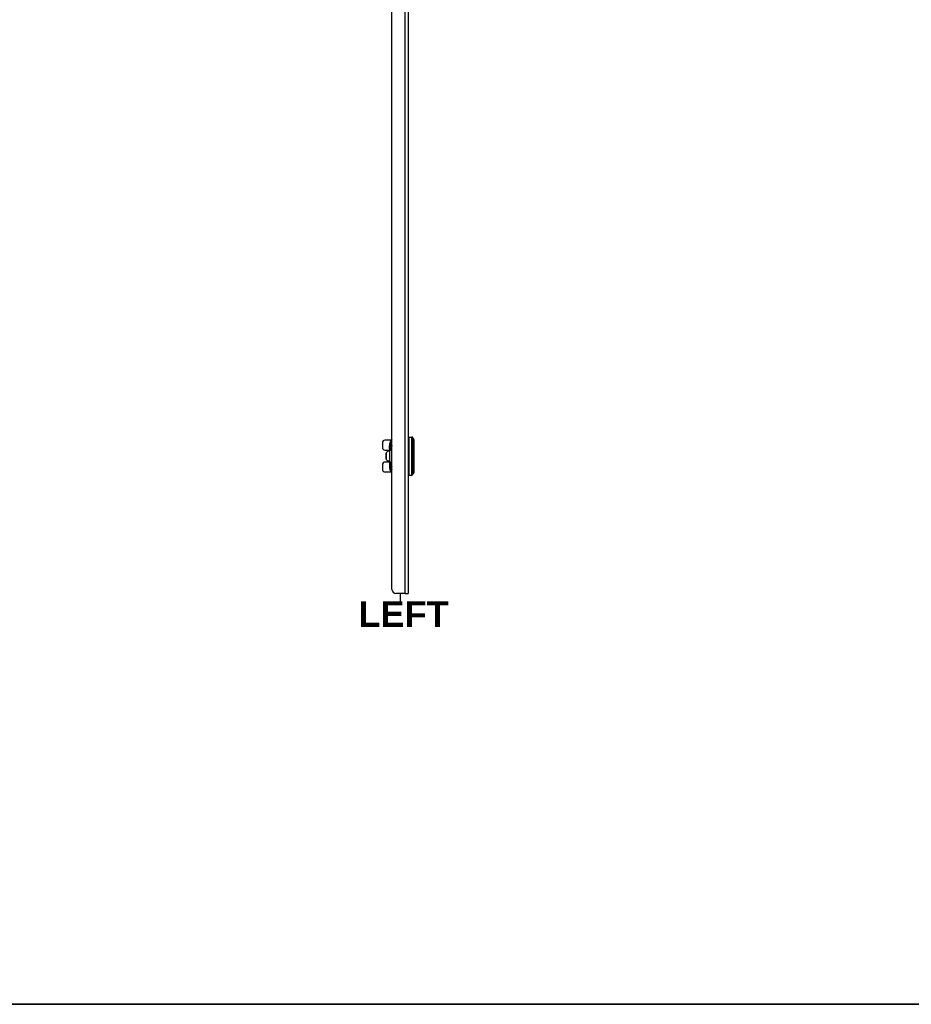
# Model space of a CAD drawing. Header units: inches. Extents: x 0 to 160, y -11 to 104.
# Tile 9 of 38: x 40 to 80, y 2 to 47. Entities that reach past the tile are written whole.
import ezdxf

# ---------------------------------------------------------------- set-up
doc = ezdxf.new("R2010")
doc.units = ezdxf.units.IN
doc.header["$LTSCALE"] = 9.635087
doc.header["$MEASUREMENT"] = 0
doc.layers.get('0').update_dxf_attribs({"lineweight": 25})
for name, color, linetype, lineweight in [('Sketch Geometry(ANSI)', 7, 'Continuous', 25), ('Symbols(ANSI)', 7, 'Continuous', 25), ('Visible Edges(ANSI)', 7, 'Continuous', 25), ('Visible Tangent Edges(ANSI)', 7, 'Continuous', 25)]:
    doc.layers.add(name, color=color, linetype=linetype, lineweight=lineweight)
doc.styles.add('Current-ANSI', font='arial.ttf')
doc.styles.add('Dimension-ANSI', font='arialbd.ttf')

# ---------------------------------------------------------------- blocks, each defined once
blk = doc.blocks.new('Datum Identifier18')
at = {"layer": 'Symbols(ANSI)', "color": 7, "linetype": 'Continuous', "lineweight": 25}
blk.add_line((5.9345, 2.1311), (5.9345, 2.1673), dxfattribs=at)
at = {"layer": 'Symbols(ANSI)', "color": 7, "insert": (5.7385, 2.0111), "char_height": 0.12, "attachment_point": 7, "style": 'Dimension-ANSI'}
blk.add_mtext('LEFT', dxfattribs=at)
blk = doc.blocks.new('Borders 8_EXM - B (Inch)')
at = {"layer": 'Sketch Geometry(ANSI)', "linetype": 'Continuous', "lineweight": 35}
blk.add_line((0.3979, 0.2545), (16.3979, 0.2545), dxfattribs=at)
at = {"layer": 'Symbols(ANSI)', "color": 7, "style": 'Current-ANSI'}
blk.add_attdef('FILENAME_AND_PATH_001', (6.1601, 10.7181), '', height=0.09, dxfattribs=at)

msp = doc.modelspace()

# ---------------------------------------------------------------- linework, layer by layer
at = {"layer": 'Visible Edges(ANSI)'}
for p, q in [((56.7891, 21.063), (56.7891, 90.257)), ((57.5136, 90.4381), (57.5136, 20.8819)), ((57.5422, 27.8962), (57.6734, 27.8962)), ((56.3614, 27.6395), (56.3614, 27.4256)), ((56.7525, 27.7536), (56.4755, 27.7536)), ((56.6735, 27.4136), (56.6735, 27.4969)), ((56.6735, 27.4136), (56.6735, 27.3772)), ((56.6735, 27.3858), (56.6735, 27.3858)), ((56.749, 27.6142), (56.749, 27.4807)), ((56.749, 27.4807), (56.749, 27.4217)), ((56.749, 27.4217), (56.749, 27.4211)), ((57.7761, 27.7833), (57.7761, 26.2977)), ((56.4755, 27.3115), (56.6735, 27.3115)), ((56.5211, 27.1418), (56.5211, 26.9392)), ((56.5241, 27.1418), (56.5241, 26.9392)), ((56.6379, 27.2559), (56.635, 27.2559)), ((56.6735, 27.2559), (56.6379, 27.2559)), ((56.6735, 27.3772), (56.6735, 27.2423)), ((56.6735, 27.2423), (56.6735, 26.8386)), ((56.6978, 27.34), (56.7649, 27.34)), ((56.7649, 27.34), (56.7891, 27.34)), ((56.3614, 26.6554), (56.3614, 26.4415)), ((56.6735, 26.7695), (56.4755, 26.7695)), ((56.635, 26.8251), (56.6379, 26.8251)), ((56.6379, 26.8251), (56.6735, 26.8251)), ((56.6735, 26.8386), (56.6735, 26.5841)), ((56.7649, 26.741), (56.6978, 26.741)), ((56.749, 26.6599), (56.749, 26.6593)), ((56.749, 26.6593), (56.749, 26.6002)), ((56.749, 26.6002), (56.749, 26.4668)), ((56.7891, 26.741), (56.7649, 26.741)), ((56.4755, 26.3274), (56.7525, 26.3274)), ((57.5422, 26.1847), (57.6734, 26.1847)), ((57.389, 20.8819), (56.9702, 20.8819)), ((57.389, 20.8819), (57.5136, 20.8819))]:
    msp.add_line(p, q, dxfattribs=at)
at = {"layer": 'Visible Edges(ANSI)', "flags": 128}
for points in [[(56.6737, 27.4127), (56.6737, 27.41), (56.6737, 27.4038), (56.6736, 27.3954), (56.6735, 27.3858)], [(56.6735, 27.3772), (56.6735, 27.3776), (56.6735, 27.3779), (56.6735, 27.3783), (56.6735, 27.3787), (56.6735, 27.379), (56.6735, 27.3794), (56.6735, 27.3797), (56.6735, 27.3801), (56.6735, 27.3804), (56.6735, 27.3808), (56.6735, 27.3812), (56.6735, 27.3815), (56.6735, 27.3819), (56.6735, 27.3822), (56.6735, 27.3826), (56.6735, 27.3829), (56.6735, 27.3833), (56.6735, 27.3837), (56.6735, 27.384), (56.6735, 27.3844), (56.6735, 27.3847), (56.6735, 27.3851), (56.6735, 27.3854), (56.6735, 27.3858)], [(56.749, 27.4217), (56.7501, 27.412), (56.7529, 27.4029), (56.7571, 27.3949), (56.7623, 27.3879), (56.7746, 27.3763), (56.7891, 27.3669)], [(56.7891, 26.7141), (56.7746, 26.7047), (56.7623, 26.6931), (56.7571, 26.6861), (56.7529, 26.678), (56.7501, 26.669), (56.749, 26.6593)], [(56.7891, 26.3725), (56.7848, 26.3764), (56.7832, 26.3777), (56.7825, 26.3782)]]:
    msp.add_lwpolyline(points, dxfattribs=at)
at = {"layer": 'Visible Edges(ANSI)'}
for centre, radius, start, end in [((57.5422, 27.8677), 0.0285, 90, 180), ((57.6734, 27.8392), 0.0571, 14.29354, 90), ((57.7563, 27.8603), 0.0285, 194.29354, 244.1695), ((57.719, 27.7833), 0.0571, 0, 64.1695), ((56.4755, 27.6395), 0.1141, 90, 180), ((56.4755, 27.4256), 0.1141, 180, 270), ((57.1299, 27.4969), 0.4564, 138.29671, 180), ((56.4755, 26.6554), 0.1141, 90, 180), ((57.1299, 26.5841), 0.4564, 180, 218.68032), ((56.4755, 26.4415), 0.1141, 180, 270), ((56.7847, 26.3078), 0.0143, 218.68032, 287.98693), ((57.5422, 26.2133), 0.0285, 180, 270), ((57.6734, 26.2418), 0.0571, 270, 345.70646), ((57.7563, 26.2206), 0.0285, 115.8305, 165.70646), ((57.719, 26.2977), 0.0571, 295.8305, 0), ((56.9702, 21.063), 0.1811, 180, 270)]:
    msp.add_arc(centre, radius, start, end, dxfattribs=at)
for centre, major_axis, start_param, end_param in [((56.635, 27.1418), (0, 0.1141), 0, 1.5707963), ((56.635, 26.9392), (0, -0.1141), 4.712389, 6.2831853), ((56.6379, 27.1418), (0, 0.1141), 0, 1.5707963), ((56.6379, 26.9392), (0, -0.1141), 4.712389, 6.2831853)]:
    msp.add_ellipse(centre, major_axis=major_axis, ratio=0.9975641, start_param=start_param, end_param=end_param, dxfattribs=at)
at = {"layer": 'Visible Tangent Edges(ANSI)'}
for p, q in [((57.389, 20.8819), (57.389, 90.4381)), ((57.5422, 27.8962), (57.5422, 26.1847)), ((57.6734, 26.1847), (57.6734, 27.8962)), ((57.7287, 26.2277), (57.7287, 27.8533)), ((57.7439, 27.8346), (57.7439, 26.2463)), ((56.7339, 27.3715), (56.7339, 27.5702)), ((56.7776, 27.5083), (56.7776, 27.6199)), ((56.5211, 27.1418), (56.5241, 27.1418)), ((56.5241, 26.9392), (56.5211, 26.9392)), ((56.6735, 27.2423), (56.6877, 27.2423)), ((56.6748, 27.3121), (56.6891, 27.3115)), ((56.6877, 26.8386), (56.6877, 27.2423)), ((56.6891, 27.3115), (56.7891, 27.3115)), ((56.6735, 26.8386), (56.6877, 26.8386)), ((56.6748, 26.7689), (56.6891, 26.7695)), ((56.7891, 26.7695), (56.6891, 26.7695)), ((56.7339, 26.5108), (56.7339, 26.7094)), ((56.7776, 26.4611), (56.7776, 26.5727)), ((56.7736, 26.2988), (56.7736, 26.381))]:
    msp.add_line(p, q, dxfattribs=at)
at = {"layer": 'Visible Tangent Edges(ANSI)', "flags": 128}
for points in [[(56.6736, 27.4144), (56.6736, 27.4144), (56.6736, 27.4144), (56.6736, 27.4144), (56.6736, 27.4144), (56.6736, 27.4144), (56.6735, 27.4144), (56.6735, 27.4144), (56.6735, 27.4144), (56.6735, 27.4144), (56.6735, 27.4144), (56.6735, 27.4144), (56.6735, 27.4144), (56.6735, 27.4144), (56.6735, 27.4144), (56.6735, 27.4144), (56.6735, 27.4143), (56.6735, 27.4143), (56.6735, 27.4143), (56.6735, 27.4143), (56.6735, 27.4143), (56.6735, 27.4143), (56.6735, 27.4143), (56.6735, 27.4143), (56.6735, 27.4143)], [(56.6735, 27.3858), (56.6735, 27.3877), (56.6735, 27.3896), (56.6736, 27.3914), (56.6736, 27.3933), (56.6736, 27.3951), (56.6736, 27.3968), (56.6737, 27.3986), (56.6737, 27.4002), (56.6737, 27.4018), (56.6737, 27.4034), (56.6737, 27.4048), (56.6738, 27.4062), (56.6738, 27.4075), (56.6738, 27.4087), (56.6738, 27.4098), (56.6737, 27.4107), (56.6737, 27.4116), (56.6737, 27.4124), (56.6737, 27.413), (56.6737, 27.4136), (56.6737, 27.414), (56.6736, 27.4142), (56.6736, 27.4144), (56.6736, 27.4144)], [(56.6735, 27.4143), (56.6735, 27.4143), (56.6735, 27.4143), (56.6735, 27.4143), (56.6735, 27.4143), (56.6735, 27.4143), (56.6735, 27.4142), (56.6735, 27.4142), (56.6735, 27.4142), (56.6735, 27.4142), (56.6735, 27.4141), (56.6735, 27.4141), (56.6735, 27.4141), (56.6735, 27.4141), (56.6735, 27.414), (56.6735, 27.414), (56.6735, 27.414), (56.6735, 27.4139), (56.6735, 27.4139), (56.6735, 27.4138), (56.6735, 27.4138), (56.6735, 27.4137), (56.6735, 27.4137), (56.6735, 27.4136), (56.6735, 27.4136)], [(56.7891, 27.6817), (56.7855, 27.6816), (56.7819, 27.6812), (56.778, 27.6805), (56.7739, 27.6792), (56.7697, 27.6773), (56.7654, 27.6748), (56.7611, 27.6716), (56.757, 27.6676), (56.7531, 27.6628), (56.7494, 27.657), (56.7462, 27.6502), (56.7435, 27.6432), (56.7413, 27.6363), (56.7396, 27.6297), (56.7382, 27.6234), (56.7372, 27.6171), (56.7364, 27.611), (56.7357, 27.605), (56.7352, 27.5991), (56.7347, 27.5932), (56.7343, 27.5874), (56.7341, 27.5816), (56.734, 27.5759), (56.7339, 27.5702)], [(56.749, 27.4211), (56.749, 27.4191), (56.7489, 27.417), (56.7488, 27.415), (56.7486, 27.413), (56.7484, 27.4109), (56.7481, 27.4088), (56.7477, 27.4068), (56.7473, 27.4047), (56.7468, 27.4026), (56.7463, 27.4005), (56.7458, 27.3984), (56.7451, 27.3963), (56.7445, 27.3942), (56.7438, 27.3921), (56.743, 27.3901), (56.7422, 27.388), (56.7413, 27.3859), (56.7404, 27.3838), (56.7394, 27.3817), (56.7384, 27.3797), (56.7374, 27.3776), (56.7363, 27.3756), (56.7351, 27.3735), (56.7339, 27.3715)], [(56.7339, 27.3715), (56.7351, 27.3729), (56.7361, 27.3742), (56.7372, 27.3756), (56.7383, 27.377), (56.7393, 27.3784), (56.7402, 27.3798), (56.7412, 27.3812), (56.7421, 27.3826), (56.743, 27.3841), (56.7438, 27.3855), (56.7446, 27.3869), (56.7454, 27.3884), (56.7461, 27.3898), (56.7468, 27.3912), (56.7475, 27.3927), (56.7481, 27.3941), (56.7487, 27.3956), (56.7493, 27.397), (56.7498, 27.3985), (56.7503, 27.3999), (56.7507, 27.4014), (56.7511, 27.4028), (56.7515, 27.4042), (56.7519, 27.4057)], [(56.749, 27.6142), (56.7491, 27.6193), (56.7492, 27.6245), (56.7494, 27.6296), (56.7496, 27.6349), (56.7499, 27.6401), (56.7505, 27.6453), (56.7513, 27.6503), (56.7524, 27.655), (56.7539, 27.658), (56.7555, 27.6591), (56.7573, 27.6586), (56.7591, 27.657), (56.7608, 27.6548), (56.7623, 27.6523), (56.7638, 27.6496), (56.7653, 27.6468), (56.7668, 27.6438), (56.7683, 27.6406), (56.7698, 27.6374), (56.7714, 27.6341), (56.7729, 27.6306), (56.7745, 27.6271), (56.776, 27.6235), (56.7776, 27.6199)], [(56.7776, 27.6199), (56.778, 27.6196), (56.7785, 27.6194), (56.779, 27.6192), (56.7794, 27.619), (56.7799, 27.6188), (56.7804, 27.6186), (56.7808, 27.6183), (56.7813, 27.6181), (56.7818, 27.6179), (56.7823, 27.6177), (56.7827, 27.6175), (56.7832, 27.6172), (56.7837, 27.617), (56.7842, 27.6168), (56.7847, 27.6166), (56.7852, 27.6164), (56.7857, 27.6162), (56.7861, 27.6159), (56.7866, 27.6157), (56.7871, 27.6155), (56.7876, 27.6153), (56.7881, 27.6151), (56.7886, 27.6149), (56.7891, 27.6146)], [(56.6748, 27.3121), (56.6747, 27.3092), (56.6746, 27.3063), (56.6745, 27.3034), (56.6744, 27.3005), (56.6743, 27.2975), (56.6742, 27.2946), (56.6741, 27.2917), (56.674, 27.2888), (56.674, 27.2859), (56.6739, 27.283), (56.6738, 27.2801), (56.6738, 27.2772), (56.6737, 27.2743), (56.6737, 27.2714), (56.6736, 27.2685), (56.6736, 27.2656), (56.6736, 27.2627), (56.6735, 27.2598), (56.6735, 27.2569), (56.6735, 27.2539), (56.6735, 27.251), (56.6735, 27.2481), (56.6735, 27.2452), (56.6735, 27.2423)], [(56.6839, 27.356), (56.6834, 27.3559), (56.6828, 27.3556), (56.6823, 27.3551), (56.6818, 27.3544), (56.6813, 27.3535), (56.6808, 27.3525), (56.6803, 27.3513), (56.6798, 27.35), (56.6793, 27.3485), (56.6788, 27.3468), (56.6784, 27.345), (56.678, 27.343), (56.6776, 27.341), (56.6772, 27.3387), (56.6769, 27.3364), (56.6766, 27.334), (56.6763, 27.3315), (56.676, 27.3289), (56.6757, 27.3262), (56.6755, 27.3234), (56.6753, 27.3206), (56.6751, 27.3178), (56.675, 27.3149), (56.6748, 27.3121)], [(56.7532, 27.3578), (56.7489, 27.3578), (56.7448, 27.3577), (56.7407, 27.3577), (56.7368, 27.3576), (56.733, 27.3575), (56.7293, 27.3575), (56.7258, 27.3574), (56.7223, 27.3573), (56.719, 27.3573), (56.7158, 27.3572), (56.7128, 27.3571), (56.7098, 27.357), (56.707, 27.357), (56.7043, 27.3569), (56.7017, 27.3568), (56.6992, 27.3567), (56.6969, 27.3566), (56.6947, 27.3566), (56.6926, 27.3565), (56.6906, 27.3564), (56.6888, 27.3563), (56.687, 27.3562), (56.6854, 27.3561), (56.6839, 27.356)], [(56.6877, 27.2423), (56.6877, 27.2452), (56.6877, 27.2481), (56.6877, 27.251), (56.6877, 27.2539), (56.6878, 27.2568), (56.6878, 27.2596), (56.6878, 27.2625), (56.6878, 27.2654), (56.6879, 27.2683), (56.6879, 27.2712), (56.688, 27.274), (56.688, 27.2769), (56.6881, 27.2798), (56.6881, 27.2827), (56.6882, 27.2856), (56.6883, 27.2884), (56.6883, 27.2913), (56.6884, 27.2942), (56.6885, 27.2971), (56.6886, 27.3), (56.6887, 27.3028), (56.6888, 27.3057), (56.6889, 27.3086), (56.6891, 27.3115)], [(56.6891, 27.3115), (56.6892, 27.3134), (56.6893, 27.3152), (56.6895, 27.3171), (56.6897, 27.3189), (56.6899, 27.3207), (56.6902, 27.3225), (56.6904, 27.3242), (56.6907, 27.3258), (56.691, 27.3274), (56.6914, 27.3289), (56.6917, 27.3304), (56.6921, 27.3317), (56.6925, 27.333), (56.6929, 27.3342), (56.6934, 27.3353), (56.6938, 27.3362), (56.6943, 27.3371), (56.6948, 27.3379), (56.6953, 27.3385), (56.6958, 27.339), (56.6963, 27.3395), (56.6968, 27.3398), (56.6973, 27.3399), (56.6978, 27.34)], [(56.749, 27.3605), (56.7484, 27.361), (56.7477, 27.3614), (56.747, 27.3619), (56.7464, 27.3623), (56.7457, 27.3628), (56.7451, 27.3632), (56.7444, 27.3637), (56.7438, 27.3641), (56.7431, 27.3646), (56.7425, 27.3651), (56.7418, 27.3655), (56.7412, 27.366), (56.7406, 27.3664), (56.74, 27.3669), (56.7393, 27.3673), (56.7387, 27.3678), (56.7381, 27.3683), (56.7375, 27.3687), (56.7369, 27.3692), (56.7363, 27.3697), (56.7357, 27.3701), (56.7351, 27.3706), (56.7345, 27.3711), (56.7339, 27.3715)], [(56.749, 27.3605), (56.7492, 27.3604), (56.7494, 27.3603), (56.7496, 27.3602), (56.7497, 27.3601), (56.7499, 27.36), (56.7501, 27.3599), (56.7502, 27.3597), (56.7504, 27.3596), (56.7506, 27.3595), (56.7507, 27.3594), (56.7509, 27.3593), (56.7511, 27.3592), (56.7513, 27.3591), (56.7514, 27.359), (56.7516, 27.3588), (56.7518, 27.3587), (56.752, 27.3586), (56.7521, 27.3585), (56.7523, 27.3584), (56.7525, 27.3583), (56.7527, 27.3582), (56.7528, 27.3581), (56.753, 27.358), (56.7532, 27.3578)], [(56.7891, 27.3555), (56.7875, 27.3556), (56.7859, 27.3557), (56.7843, 27.3558), (56.7827, 27.3559), (56.7812, 27.356), (56.7796, 27.3561), (56.7781, 27.3562), (56.7765, 27.3563), (56.775, 27.3564), (56.7735, 27.3565), (56.772, 27.3566), (56.7705, 27.3567), (56.769, 27.3568), (56.7675, 27.3569), (56.766, 27.357), (56.7646, 27.3571), (56.7631, 27.3571), (56.7617, 27.3572), (56.7602, 27.3573), (56.7588, 27.3574), (56.7574, 27.3575), (56.756, 27.3576), (56.7546, 27.3577), (56.7532, 27.3578)], [(56.6735, 26.8386), (56.6735, 26.8357), (56.6735, 26.8328), (56.6735, 26.8299), (56.6735, 26.827), (56.6735, 26.8241), (56.6735, 26.8212), (56.6736, 26.8183), (56.6736, 26.8154), (56.6736, 26.8125), (56.6737, 26.8096), (56.6737, 26.8067), (56.6738, 26.8038), (56.6738, 26.8009), (56.6739, 26.798), (56.674, 26.7951), (56.674, 26.7922), (56.6741, 26.7893), (56.6742, 26.7863), (56.6743, 26.7834), (56.6744, 26.7805), (56.6745, 26.7776), (56.6746, 26.7747), (56.6747, 26.7718), (56.6748, 26.7689)], [(56.6748, 26.7689), (56.675, 26.766), (56.6751, 26.7632), (56.6753, 26.7604), (56.6755, 26.7576), (56.6757, 26.7548), (56.676, 26.7521), (56.6763, 26.7495), (56.6766, 26.747), (56.6769, 26.7445), (56.6772, 26.7422), (56.6776, 26.74), (56.678, 26.7379), (56.6784, 26.736), (56.6788, 26.7342), (56.6793, 26.7325), (56.6798, 26.731), (56.6803, 26.7296), (56.6808, 26.7285), (56.6813, 26.7274), (56.6818, 26.7266), (56.6823, 26.7259), (56.6828, 26.7254), (56.6834, 26.7251), (56.6839, 26.725)], [(56.6839, 26.725), (56.6854, 26.7249), (56.687, 26.7248), (56.6888, 26.7247), (56.6906, 26.7246), (56.6926, 26.7245), (56.6947, 26.7244), (56.6969, 26.7243), (56.6992, 26.7242), (56.7017, 26.7242), (56.7043, 26.7241), (56.707, 26.724), (56.7098, 26.7239), (56.7128, 26.7239), (56.7158, 26.7238), (56.719, 26.7237), (56.7223, 26.7236), (56.7258, 26.7236), (56.7293, 26.7235), (56.733, 26.7234), (56.7368, 26.7234), (56.7407, 26.7233), (56.7448, 26.7232), (56.7489, 26.7232), (56.7532, 26.7231)], [(56.6891, 26.7695), (56.6889, 26.7724), (56.6888, 26.7753), (56.6887, 26.7781), (56.6886, 26.781), (56.6885, 26.7839), (56.6884, 26.7868), (56.6883, 26.7897), (56.6883, 26.7925), (56.6882, 26.7954), (56.6881, 26.7983), (56.6881, 26.8012), (56.688, 26.8041), (56.688, 26.8069), (56.6879, 26.8098), (56.6879, 26.8127), (56.6878, 26.8156), (56.6878, 26.8185), (56.6878, 26.8213), (56.6878, 26.8242), (56.6877, 26.8271), (56.6877, 26.83), (56.6877, 26.8329), (56.6877, 26.8357), (56.6877, 26.8386)], [(56.6978, 26.741), (56.6973, 26.741), (56.6968, 26.7412), (56.6963, 26.7415), (56.6958, 26.7419), (56.6953, 26.7425), (56.6948, 26.7431), (56.6943, 26.7439), (56.6938, 26.7447), (56.6934, 26.7457), (56.6929, 26.7468), (56.6925, 26.748), (56.6921, 26.7492), (56.6917, 26.7506), (56.6914, 26.752), (56.691, 26.7535), (56.6907, 26.7551), (56.6904, 26.7568), (56.6902, 26.7585), (56.6899, 26.7603), (56.6897, 26.7621), (56.6895, 26.7639), (56.6893, 26.7657), (56.6892, 26.7676), (56.6891, 26.7695)], [(56.7339, 26.7094), (56.7345, 26.7099), (56.7351, 26.7104), (56.7357, 26.7108), (56.7363, 26.7113), (56.7369, 26.7118), (56.7375, 26.7122), (56.7381, 26.7127), (56.7387, 26.7132), (56.7393, 26.7136), (56.74, 26.7141), (56.7406, 26.7145), (56.7412, 26.715), (56.7418, 26.7155), (56.7425, 26.7159), (56.7431, 26.7164), (56.7438, 26.7168), (56.7444, 26.7173), (56.7451, 26.7177), (56.7457, 26.7182), (56.7464, 26.7186), (56.747, 26.7191), (56.7477, 26.7195), (56.7484, 26.72), (56.749, 26.7204)], [(56.7519, 26.6753), (56.7515, 26.6767), (56.7511, 26.6782), (56.7507, 26.6796), (56.7503, 26.6811), (56.7498, 26.6825), (56.7493, 26.684), (56.7487, 26.6854), (56.7481, 26.6869), (56.7475, 26.6883), (56.7468, 26.6897), (56.7461, 26.6912), (56.7454, 26.6926), (56.7446, 26.6941), (56.7438, 26.6955), (56.743, 26.6969), (56.7421, 26.6983), (56.7412, 26.6998), (56.7402, 26.7012), (56.7393, 26.7026), (56.7383, 26.704), (56.7372, 26.7053), (56.7361, 26.7067), (56.7351, 26.7081), (56.7339, 26.7094)], [(56.7339, 26.7094), (56.7351, 26.7074), (56.7363, 26.7054), (56.7374, 26.7034), (56.7384, 26.7013), (56.7394, 26.6992), (56.7404, 26.6972), (56.7413, 26.6951), (56.7422, 26.693), (56.743, 26.6909), (56.7438, 26.6888), (56.7445, 26.6867), (56.7451, 26.6846), (56.7458, 26.6826), (56.7463, 26.6805), (56.7468, 26.6784), (56.7473, 26.6763), (56.7477, 26.6742), (56.7481, 26.6721), (56.7484, 26.6701), (56.7486, 26.668), (56.7488, 26.666), (56.7489, 26.6639), (56.749, 26.6619), (56.749, 26.6599)], [(56.7339, 26.5108), (56.734, 26.5051), (56.7341, 26.4994), (56.7343, 26.4936), (56.7346, 26.4877), (56.7349, 26.4818), (56.7353, 26.4757), (56.7358, 26.4695), (56.7366, 26.4633), (56.7377, 26.4569), (56.7391, 26.4504), (56.7409, 26.4439), (56.7432, 26.4372), (56.7461, 26.4304), (56.7496, 26.4236), (56.7535, 26.417), (56.7575, 26.4116), (56.7614, 26.4073), (56.7654, 26.4039), (56.7694, 26.4015), (56.7733, 26.3998), (56.7773, 26.3987), (56.7811, 26.3982), (56.785, 26.3982), (56.7888, 26.3985)], [(56.7532, 26.7231), (56.753, 26.723), (56.7528, 26.7229), (56.7527, 26.7228), (56.7525, 26.7227), (56.7523, 26.7226), (56.7521, 26.7225), (56.752, 26.7224), (56.7518, 26.7222), (56.7516, 26.7221), (56.7514, 26.722), (56.7513, 26.7219), (56.7511, 26.7218), (56.7509, 26.7217), (56.7507, 26.7216), (56.7506, 26.7215), (56.7504, 26.7213), (56.7502, 26.7212), (56.7501, 26.7211), (56.7499, 26.721), (56.7497, 26.7209), (56.7496, 26.7208), (56.7494, 26.7207), (56.7492, 26.7206), (56.749, 26.7204)], [(56.7532, 26.7231), (56.7546, 26.7232), (56.756, 26.7233), (56.7574, 26.7234), (56.7588, 26.7235), (56.7602, 26.7236), (56.7617, 26.7237), (56.7631, 26.7238), (56.7646, 26.7239), (56.766, 26.724), (56.7675, 26.7241), (56.769, 26.7242), (56.7705, 26.7243), (56.772, 26.7244), (56.7735, 26.7245), (56.775, 26.7246), (56.7765, 26.7247), (56.7781, 26.7248), (56.7796, 26.7249), (56.7812, 26.725), (56.7827, 26.7251), (56.7843, 26.7252), (56.7859, 26.7253), (56.7875, 26.7254), (56.7891, 26.7255)], [(56.7776, 26.4611), (56.776, 26.4575), (56.7745, 26.4539), (56.7729, 26.4504), (56.7714, 26.447), (56.7699, 26.4436), (56.7683, 26.4404), (56.7668, 26.4373), (56.7653, 26.4343), (56.7638, 26.4311), (56.7622, 26.4278), (56.7606, 26.4248), (56.759, 26.4224), (56.7573, 26.421), (56.7557, 26.4208), (56.754, 26.4224), (56.7524, 26.4257), (56.7512, 26.43), (56.7503, 26.4348), (56.7498, 26.4401), (56.7495, 26.4455), (56.7493, 26.4511), (56.7492, 26.4565), (56.7491, 26.4616), (56.749, 26.4668)], [(56.7891, 26.3738), (56.7881, 26.3747), (56.7872, 26.3756), (56.7862, 26.3765), (56.7853, 26.3774), (56.7843, 26.3782), (56.7834, 26.379), (56.7825, 26.3798), (56.7816, 26.3805), (56.7807, 26.3811), (56.7799, 26.3817), (56.7791, 26.3823), (56.7783, 26.3827), (56.7776, 26.3831), (56.7769, 26.3834), (56.7762, 26.3836), (56.7757, 26.3837), (56.7752, 26.3837), (56.7747, 26.3835), (56.7744, 26.3833), (56.7741, 26.383), (56.7738, 26.3826), (56.7737, 26.3822), (56.7736, 26.3816), (56.7736, 26.381)], [(56.7891, 26.4663), (56.7886, 26.4661), (56.7881, 26.4659), (56.7876, 26.4657), (56.7871, 26.4655), (56.7866, 26.4652), (56.7861, 26.465), (56.7857, 26.4648), (56.7852, 26.4646), (56.7847, 26.4644), (56.7842, 26.4642), (56.7837, 26.4639), (56.7832, 26.4637), (56.7828, 26.4635), (56.7823, 26.4633), (56.7818, 26.4631), (56.7813, 26.4629), (56.7808, 26.4626), (56.7804, 26.4624), (56.7799, 26.4622), (56.7794, 26.462), (56.779, 26.4618), (56.7785, 26.4615), (56.778, 26.4613), (56.7776, 26.4611)]]:
    msp.add_lwpolyline(points, dxfattribs=at)
at = {"layer": 'Visible Tangent Edges(ANSI)'}
for centre, major_axis, ratio, start_param, end_param in [((56.6877, 27.4142), (-0.0026, 0.014), 0.9999778, 1.3793659, 1.5707963), ((56.6877, 27.4136), (-0.0143, 0), 0.9898211, 0, 0.1987593), ((56.6878, 27.4142), (-0.0003, -0.0143), 0.9999032, 4.712389, 4.8788718), ((56.6349, 27.6142), (0.1141, 0), 0.7750866, 5.7625433, 6.2831853), ((56.7776, 27.4807), (-0.0285, 0), 0.9659258, 4.712389, 6.2831853), ((57.0343, 27.4807), (0.2853, 0), 0.2411543, 3.1415927, 3.6779809), ((57.0343, 27.4217), (-0.2853, 0), 0.2411543, 0, 0.5363883), ((56.7776, 27.4211), (-0.0285, 0), 0.7016483, 0, 0.0398099), ((56.7776, 27.7301), (0.0489, 0.1031), 0.8478538, 3.6515338, 3.7669691), ((57.0343, 27.5083), (-0.2567, 0), 0.2679492, 0, 0.3009117), ((56.6978, 27.3543), (0, -0.0143), 0.9844195, 4.5909583, 6.2831853), ((56.7649, 27.3543), (0, -0.0143), 0.8526013, 4.4587392, 6.2831853), ((56.6978, 26.7267), (0, 0.0143), 0.9844195, 0, 1.692227), ((56.6349, 26.4668), (0.1141, 0), 0.7750866, 0, 0.520642), ((57.0343, 26.6593), (0.2853, 0), 0.2411543, 2.6052044, 3.1415927), ((56.7776, 26.6599), (-0.0285, 0), 0.7016483, 6.2433189, 6.2831853), ((57.0343, 26.6002), (-0.2853, 0), 0.2411543, 5.746797, 6.2831853), ((56.7776, 26.6002), (-0.0285, 0), 0.9659258, 0, 1.5707963), ((56.7649, 26.7267), (0, 0.0143), 0.8526013, 0, 1.8244462), ((57.0343, 26.5727), (0.2567, 0), 0.2679492, 2.840681, 3.1415927), ((56.7847, 26.3889), (-0.0143, 0), 0.8892467, 0.6750989, 1.5974625), ((56.7776, 26.3509), (0.0489, -0.1031), 0.8478538, 2.5162162, 2.6316515)]:
    msp.add_ellipse(centre, major_axis=major_axis, ratio=ratio, start_param=start_param, end_param=end_param, dxfattribs=at)

# ---------------------------------------------------------------- block references
at = {"xscale": 9.63508662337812, "yscale": 9.63508662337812, "zscale": 9.63508662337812}
msp.add_blockref('Borders 8_EXM - B (Inch)', (0, 0), dxfattribs=at)
at = {"layer": 'Symbols(ANSI)', "xscale": 9.63508662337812, "yscale": 9.63508662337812, "zscale": 9.63508662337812}
msp.add_blockref('Datum Identifier18', (0, 0), dxfattribs=at)

doc.saveas('drawing.dxf')
